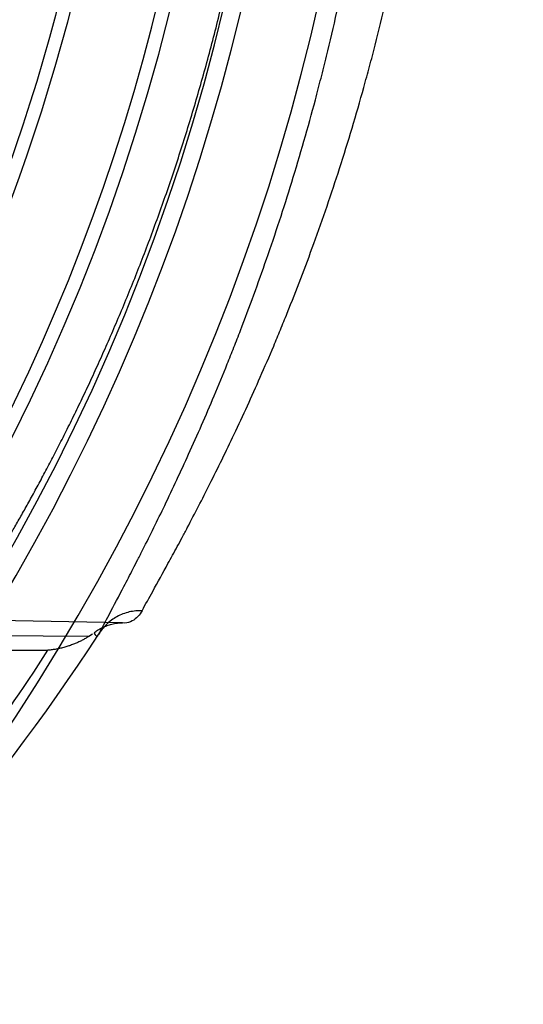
# Model space of a CAD drawing. Header units: millimetres. Extents: x 0 to 297, y 0 to 210.
# Tile 35 of 256: x 141.937 to 142.121, y 90.3 to 90.66. Entities that reach past the tile are written whole.
import ezdxf

# ---------------------------------------------------------------- set-up
doc = ezdxf.new("R2010")
doc.units = ezdxf.units.MM
doc.header["$LTSCALE"] = 16.335
doc.layers.get('0').update_dxf_attribs({"linetype": 'CONTINUOUS'})
doc.layers.add('01_GLOBAL', color=7, linetype='CONTINUOUS')
doc.layers.add('INTFCLR_144815', color=7, linetype='CONTINUOUS')

msp = doc.modelspace()

# ---------------------------------------------------------------- linework, layer by layer
at = {"color": 7, "linetype": 'Continuous'}
msp.add_circle((142.5788, 92.20834), 3.42, dxfattribs=at)
at = {"color": 9, "linetype": 'Continuous'}
msp.add_arc((142.5788, 92.20834), 3.37617, 182.96745, 267.03255, dxfattribs=at)
at = {"layer": '01_GLOBAL', "color": 7, "linetype": 'Continuous'}
msp.add_circle((142.5788, 92.20834), 3.465, dxfattribs=at)
at = {"layer": 'INTFCLR_144815', "color": 9, "linetype": 'Continuous'}
for p, q in [((141.97423, 90.43952), (141.72496, 90.44387)), ((141.97502, 90.43941), (141.97423, 90.43952)), ((141.72483, 90.43656), (141.96196, 90.43459)), ((141.72486, 90.42933), (141.94698, 90.42951))]:
    msp.add_line(p, q, dxfattribs=at)
at = {"layer": 'INTFCLR_144815', "color": 6, "linetype": 'Continuous'}
msp.add_line((141.96196, 90.43459), (141.96326, 90.43548), dxfattribs=at)
for radius, start, end in [(0.79171, 313.99379, 154.5151), (0.76471, 312.95436, 154.51444), (0.73942, 282.24404, 71.28636), (0.7043, 339.58782, 23.41218), (0.675, 330, 360), (0.67547, 330, 360)]:
    msp.add_arc((141.27355, 90.84009), radius, start, end, dxfattribs=at)
at = {"layer": 'INTFCLR_144815', "color": 9, "linetype": 'Continuous'}
for centre, radius, start, end in [((141.27355, 90.84009), 0.7345, 292.49975, 54.09646), ((141.27355, 90.84009), 0.75828, 323.92615, 36.07385), ((141.27355, 90.84009), 0.69946, 339.72448, 23.27552), ((141.27211, 90.88994), 0.82916, 311.82352, 326.74509), ((141.27188, 90.86343), 0.80252, 320.01055, 327.26914)]:
    msp.add_arc(centre, radius, start, end, dxfattribs=at)
for points, knots in [([(141.98134, 90.44395), (141.98263, 90.44631), (141.98581, 90.45204), (141.99012, 90.45982), (141.99368, 90.4664), (141.99604, 90.47077), (142.00004, 90.47832), (142.0065, 90.49082), (142.01545, 90.50912), (142.02317, 90.52602), (142.02868, 90.5388), (142.03193, 90.5466), (142.03698, 90.55901), (142.04447, 90.57857), (142.05388, 90.60605), (142.06037, 90.62773), (142.06449, 90.64281), (142.06721, 90.65325), (142.0718, 90.67198), (142.07759, 90.6995), (142.08177, 90.72479), (142.0841, 90.74207), (142.08557, 90.75386), (142.08776, 90.77464), (142.08987, 90.80453), (142.09057, 90.83459), (142.0903, 90.85571), (142.08993, 90.86784), (142.08916, 90.88591), (142.08724, 90.9126), (142.08307, 90.94752), (142.07836, 90.97595), (142.07445, 90.99545), (142.07207, 91.0064), (142.06843, 91.0223), (142.06255, 91.04526), (142.05373, 91.07455), (142.0458, 91.0977), (142.04001, 91.11321), (142.03671, 91.12171), (142.03194, 91.13368), (142.02485, 91.1505), (142.01535, 91.17128), (142.0083, 91.18568), (142.00381, 91.19453), (142.00109, 91.19982), (141.99679, 91.20803), (141.99129, 91.21821), (141.9858, 91.2282), (141.9826, 91.23386), (141.98134, 91.23623)], [0, 0, 0, 0, 0.009707, 0.023619, 0.032101, 0.036716, 0.041545, 0.062933, 0.087476, 0.115052, 0.12997, 0.137695, 0.145555, 0.178339, 0.213254, 0.250348, 0.259964, 0.269664, 0.289299, 0.32953, 0.371122, 0.381748, 0.392466, 0.413978, 0.457141, 0.500572, 0.522421, 0.533385, 0.544368, 0.587657, 0.629911, 0.671244, 0.69159, 0.701686, 0.711698, 0.750437, 0.787192, 0.822036, 0.838746, 0.84692, 0.854938, 0.885253, 0.912764, 0.937398, 0.943088, 0.948578, 0.958854, 0.976544, 0.990324, 1, 1, 1, 1]), ([(141.96549, 90.43525), (141.96674, 90.43767), (141.96985, 90.44352), (141.97406, 90.45148), (141.97755, 90.45821), (141.97984, 90.46268), (141.98376, 90.4704), (141.99008, 90.48318), (141.99882, 90.50189), (142.00637, 90.51917), (142.01175, 90.53223), (142.01493, 90.5402), (142.01987, 90.55289), (142.02719, 90.57289), (142.03639, 90.60098), (142.04274, 90.62312), (142.04675, 90.63852), (142.04942, 90.6492), (142.0539, 90.66834), (142.05957, 90.69646), (142.06364, 90.72229), (142.06593, 90.73995), (142.06736, 90.75199), (142.06951, 90.77322), (142.07156, 90.8036), (142.07211, 90.82796), (142.07211, 90.84009)], [0, 0, 0, 0, 0.019302, 0.046964, 0.063838, 0.073015, 0.082627, 0.1252, 0.174082, 0.229053, 0.25881, 0.274222, 0.289911, 0.35538, 0.42517, 0.49938, 0.518629, 0.538049, 0.577372, 0.657989, 0.741383, 0.762696, 0.784198, 0.827357, 0.913977, 1, 1, 1, 1]), ([(141.98134, 90.44395), (141.98057, 90.44397), (141.97901, 90.44392), (141.97588, 90.4434), (141.9721, 90.44195), (141.96885, 90.43954), (141.96675, 90.43719), (141.96588, 90.43591), (141.96549, 90.43525)], [0, 0, 0, 0, 0.122022, 0.247063, 0.501634, 0.755293, 0.879289, 1, 1, 1, 1]), ([(141.98134, 90.44395), (141.98051, 90.44244), (141.97865, 90.44029), (141.97598, 90.43939), (141.97502, 90.43941)], [0, 0, 0, 0, 0.642372, 1, 1, 1, 1]), ([(141.96381, 90.4359), (141.9639, 90.43563), (141.96412, 90.43518), (141.96463, 90.43471), (141.96524, 90.43476), (141.96544, 90.43508), (141.96549, 90.43525)], [0, 0, 0, 0, 0.348331, 0.59446, 0.786049, 1, 1, 1, 1])]:
    msp.add_open_spline(points, degree=3, knots=knots, dxfattribs=at)
at = {"layer": 'INTFCLR_144815', "color": 6, "linetype": 'Continuous'}
for points, knots in [([(141.91733, 90.44608), (141.91772, 90.44666), (141.91855, 90.4479), (141.91986, 90.4499), (141.92131, 90.45214), (141.92289, 90.45464), (141.92462, 90.4574), (141.92649, 90.46042), (141.92849, 90.46371), (141.93062, 90.46727), (141.93288, 90.47111), (141.93526, 90.47523), (141.93776, 90.47963), (141.94038, 90.4843), (141.94309, 90.48927), (141.94591, 90.49451), (141.94881, 90.50004), (141.95179, 90.50584), (141.95484, 90.51192), (141.95795, 90.51826), (141.9611, 90.52486), (141.96428, 90.53171), (141.96749, 90.53881), (141.9707, 90.54613), (141.97391, 90.55368), (141.9771, 90.56143), (141.98027, 90.56938), (141.9834, 90.57751), (141.98648, 90.58581), (141.98951, 90.59427), (141.99247, 90.60288), (141.99535, 90.61162), (141.99815, 90.62048), (142.00086, 90.62945), (142.00348, 90.63852), (142.00599, 90.64768), (142.0084, 90.65692), (142.0107, 90.66624), (142.01289, 90.67562), (142.01497, 90.68506), (142.01692, 90.69456), (142.01876, 90.70409), (142.02047, 90.71367), (142.02206, 90.72328), (142.02353, 90.73293), (142.02487, 90.7426), (142.02609, 90.75229), (142.02717, 90.762), (142.02813, 90.77173), (142.02897, 90.78147), (142.02967, 90.79122), (142.03025, 90.80099), (142.0307, 90.81076), (142.03102, 90.82053), (142.03121, 90.83031), (142.03125, 90.83683), (142.03125, 90.84009)], [0, 0, 0, 0, 0.005047, 0.010778, 0.017201, 0.024322, 0.032149, 0.040689, 0.049949, 0.059932, 0.070643, 0.082084, 0.094253, 0.107146, 0.120759, 0.135081, 0.150099, 0.165797, 0.182154, 0.199149, 0.216754, 0.23494, 0.253676, 0.272929, 0.292664, 0.312846, 0.33344, 0.354409, 0.37572, 0.397339, 0.419235, 0.441376, 0.463734, 0.486283, 0.508998, 0.531858, 0.554841, 0.57793, 0.601108, 0.62436, 0.647675, 0.671039, 0.694445, 0.717882, 0.741345, 0.764826, 0.788322, 0.811828, 0.835342, 0.85886, 0.882381, 0.905904, 0.929428, 0.952952, 0.976476, 1, 1, 1, 1]), ([(141.96382, 90.4359), (141.96422, 90.43621), (141.96499, 90.43676), (141.96613, 90.43744), (141.96742, 90.43809), (141.96895, 90.4387), (141.97052, 90.43912), (141.97186, 90.43936), (141.97301, 90.43949), (141.97381, 90.43952), (141.97423, 90.43952)], [0, 0, 0, 0, 0.135904, 0.252573, 0.353981, 0.522268, 0.691739, 0.786803, 0.887667, 1, 1, 1, 1]), ([(141.96196, 90.43459), (141.96162, 90.43437), (141.96091, 90.43392), (141.95978, 90.43329), (141.95856, 90.43267), (141.95728, 90.43208), (141.95594, 90.43154), (141.95454, 90.43104), (141.95309, 90.4306), (141.95158, 90.43021), (141.95004, 90.42989), (141.94851, 90.42965), (141.94749, 90.42955), (141.94698, 90.42951)], [0, 0, 0, 0, 0.076296, 0.157919, 0.243704, 0.332423, 0.423064, 0.51524, 0.610278, 0.708516, 0.807593, 0.905144, 1, 1, 1, 1])]:
    msp.add_open_spline(points, degree=3, knots=knots, dxfattribs=at)

doc.saveas('drawing.dxf')
